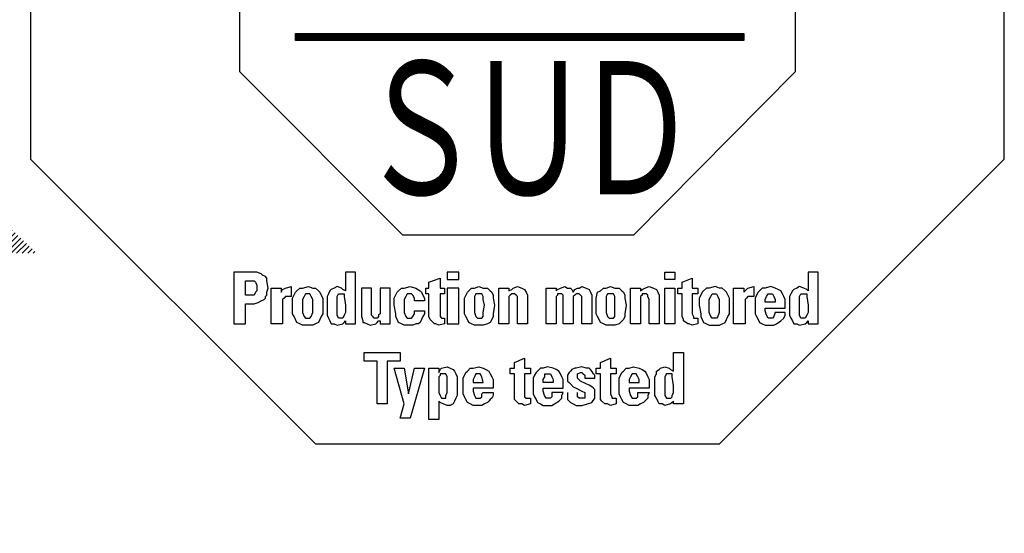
# Model space of a CAD drawing. Header units: millimetres. Extents: x 0 to 1071, y 0 to 742.
# Tile 81 of 130: x 193 to 256, y 620 to 652. Entities that reach past the tile are written whole.
import ezdxf

# ---------------------------------------------------------------- set-up
doc = ezdxf.new("R2010")
doc.units = ezdxf.units.MM
doc.header["$LTSCALE"] = 0.454724
doc.layers.add('NoLayerName_001', color=7, linetype='Continuous')
doc.styles.get("Standard").update_dxf_attribs({"font": 'txt', "bigfont": 'extfont2'})

# ---------------------------------------------------------------- blocks, each defined once
blk = doc.blocks.new('*X163')
at = {"color": 3, "linetype": 'Continuous', "lineweight": 13}
for p, q in [((11.368, 7.2), (13.124, 8.956)), ((11.509, 7.2), (13.197, 8.887)), ((11.65, 7.2), (13.27, 8.819)), ((11.792, 7.2), (13.343, 8.75)), ((11.872, 6.998), (13.489, 8.614)), ((11.876, 7.143), (13.416, 8.682)), ((11.83, 6.531), (13.708, 8.408)), ((11.85, 6.692), (13.635, 8.477)), ((11.864, 6.847), (13.562, 8.545)), ((11.226, 7.2), (12.268, 8.241)), ((11.67, 5.805), (14, 8.135)), ((11.725, 6.001), (13.927, 8.203)), ((11.769, 6.187), (13.854, 8.271)), ((11.803, 6.363), (13.781, 8.34)), ((11.238, 4.808), (14.291, 7.861)), ((11.397, 5.108), (14.218, 7.929)), ((11.512, 5.364), (14.145, 7.998)), ((11.6, 5.594), (14.073, 8.066)), ((6.722, 0.008), (14.437, 7.724)), ((6.858, 0.003), (14.51, 7.656)), ((6.996, 0), (14.583, 7.587)), ((10.985, 4.413), (14.364, 7.792)), ((14.337, 7.2), (14.656, 7.519)), ((14.479, 7.2), (14.729, 7.45)), ((14.62, 7.2), (14.802, 7.382)), ((7.138, 0), (14.276, 7.139)), ((14.762, 7.2), (14.875, 7.313)), ((14.903, 7.2), (14.948, 7.245)), ((7.282, 0.003), (14.274, 6.995)), ((7.429, 0.008), (14.268, 6.848)), ((7.579, 0.017), (14.259, 6.697)), ((7.733, 0.03), (14.247, 6.543)), ((7.891, 0.046), (14.231, 6.386)), ((0.505, 4.257), (2.394, 6.146)), ((8.052, 0.066), (14.21, 6.224)), ((0, 5.873), (0.05, 5.923)), ((0.023, 5.755), (0.123, 5.855)), ((0.55, 4.16), (2.421, 6.031)), ((0.595, 4.064), (2.451, 5.92)), ((8.218, 0.091), (14.186, 6.058)), ((8.389, 0.12), (14.156, 5.887)), ((0.048, 5.638), (0.196, 5.787)), ((0.075, 5.523), (0.269, 5.718)), ((0.103, 5.41), (0.342, 5.65)), ((0.132, 5.298), (0.415, 5.581)), ((0.642, 3.97), (2.482, 5.81)), ((0.69, 3.876), (2.516, 5.702)), ((0.739, 3.783), (2.552, 5.597)), ((8.566, 0.155), (14.121, 5.711)), ((0.163, 5.188), (0.488, 5.513)), ((0.196, 5.079), (0.561, 5.444)), ((0.23, 4.972), (0.634, 5.376)), ((0.789, 3.692), (2.59, 5.493)), ((0.84, 3.602), (2.63, 5.392)), ((8.748, 0.196), (14.08, 5.528)), ((8.938, 0.244), (14.032, 5.339)), ((0.266, 4.866), (0.707, 5.308)), ((0.302, 4.761), (0.78, 5.239)), ((0.34, 4.658), (0.853, 5.171)), ((0.38, 4.556), (0.926, 5.102)), ((0.892, 3.513), (2.672, 5.292)), ((0.946, 3.425), (2.716, 5.195)), ((1, 3.338), (2.761, 5.099)), ((9.135, 0.3), (13.976, 5.142)), ((0.42, 4.455), (0.999, 5.034)), ((0.462, 4.355), (1.072, 4.965)), ((1.056, 3.252), (2.808, 5.004)), ((1.112, 3.167), (2.857, 4.912)), ((1.17, 3.083), (2.908, 4.821)), ((9.341, 0.365), (13.911, 4.935)), ((1.228, 3), (2.96, 4.732)), ((1.288, 2.918), (3.014, 4.644)), ((1.349, 2.838), (3.069, 4.558)), ((9.559, 0.441), (13.835, 4.718)), ((1.41, 2.758), (3.126, 4.474)), ((1.473, 2.679), (3.185, 4.391)), ((1.537, 2.601), (3.245, 4.309)), ((9.789, 0.53), (13.746, 4.487)), ((1.601, 2.524), (3.306, 4.229)), ((1.667, 2.449), (3.369, 4.151)), ((1.733, 2.374), (3.434, 4.074)), ((10.037, 0.636), (13.64, 4.24)), ((1.801, 2.3), (3.5, 3.999)), ((1.87, 2.227), (3.567, 3.925)), ((1.939, 2.155), (3.636, 3.853)), ((10.307, 0.765), (13.512, 3.97)), ((2.01, 2.085), (3.707, 3.782)), ((2.081, 2.015), (3.779, 3.712)), ((2.154, 1.946), (3.852, 3.644)), ((2.227, 1.878), (3.927, 3.578)), ((10.609, 0.926), (13.351, 3.667)), ((2.302, 1.811), (4.003, 3.513)), ((2.377, 1.745), (4.081, 3.449)), ((2.454, 1.68), (4.161, 3.387)), ((2.531, 1.616), (4.242, 3.326)), ((6.588, 0.016), (9.864, 3.292)), ((10.964, 1.139), (13.137, 3.313)), ((2.61, 1.553), (4.324, 3.267)), ((2.689, 1.491), (4.408, 3.21)), ((2.77, 1.43), (4.494, 3.154)), ((2.851, 1.37), (4.581, 3.1)), ((2.934, 1.311), (4.669, 3.047)), ((6.457, 0.026), (9.469, 3.038)), ((3.017, 1.253), (4.76, 2.996)), ((3.102, 1.197), (4.852, 2.947)), ((3.187, 1.141), (4.945, 2.899)), ((3.274, 1.086), (5.041, 2.853)), ((3.362, 1.032), (5.138, 2.809)), ((6.328, 0.039), (9.169, 2.88)), ((11.434, 1.468), (12.809, 2.842)), ((3.45, 0.98), (5.237, 2.766)), ((3.54, 0.928), (5.338, 2.726)), ((3.631, 0.878), (5.441, 2.687)), ((3.723, 0.828), (5.546, 2.651)), ((3.817, 0.78), (5.652, 2.616)), ((3.911, 0.733), (5.761, 2.583)), ((4.006, 0.687), (5.873, 2.553)), ((5.832, 0.108), (8.275, 2.552)), ((5.953, 0.088), (8.472, 2.607)), ((6.076, 0.07), (8.683, 2.676)), ((6.201, 0.053), (8.912, 2.765)), ((4.103, 0.642), (5.986, 2.525)), ((4.201, 0.599), (6.102, 2.5)), ((4.3, 0.557), (6.22, 2.477)), ((4.401, 0.516), (6.341, 2.456)), ((4.502, 0.476), (6.465, 2.439)), ((4.605, 0.437), (6.592, 2.424)), ((4.709, 0.4), (6.722, 2.413)), ((4.815, 0.364), (6.856, 2.405)), ((4.922, 0.33), (6.993, 2.4)), ((5.03, 0.297), (7.134, 2.4)), ((5.14, 0.265), (7.279, 2.404)), ((5.251, 0.235), (7.429, 2.413)), ((5.364, 0.206), (7.584, 2.427)), ((5.479, 0.179), (7.746, 2.447)), ((5.595, 0.154), (7.914, 2.473)), ((5.712, 0.13), (8.09, 2.508))]:
    blk.add_line(p, q, dxfattribs=at)
blk = doc.blocks.new('ETC_0002')
at = {"color": 7, "linetype": 'Continuous', "lineweight": 25}
for p, q in [((5.368, 12.243), (0, 12.243)), ((0, 12.243), (0, 7.316)), ((5.368, 9.559), (5.368, 12.243)), ((19.632, 12.243), (19.632, 9.559)), ((25, 12.243), (19.632, 12.243)), ((25, 7.316), (25, 12.243)), ((9.559, 5.368), (5.368, 9.559)), ((19.632, 9.559), (15.478, 5.368)), ((0, 7.316), (7.316, 0)), ((17.684, 0), (25, 7.316)), ((15.478, 5.368), (9.559, 5.368)), ((7.316, 0), (17.684, 0))]:
    blk.add_line(p, q, dxfattribs=at)
blk = doc.blocks.new('ETC_0007')
at = {"color": 7, "linetype": 'Continuous', "lineweight": 25}
for p, q in [((0, 0.184), (11.507, 0.184)), ((0, 0), (0, 0.184)), ((11.507, 0), (0, 0)), ((11.507, 0.184), (11.507, 0))]:
    blk.add_line(p, q, dxfattribs=at)
blk = doc.blocks.new('*X35')
at = {"color": 7, "linetype": 'Continuous', "lineweight": 25}
for p, q in [((0, 0.142), (11.507, 0.142)), ((0, 0.114), (11.507, 0.114)), ((0, 0.085), (11.507, 0.085)), ((0, 0.057), (11.507, 0.057)), ((0, 0.028), (11.507, 0.028)), ((0, 0), (11.507, 0))]:
    blk.add_line(p, q, dxfattribs=at)
blk = doc.blocks.new('ETC_0013')
at = {"color": 7, "linetype": 'Continuous', "lineweight": 25}
for p, q in [((0, 0.368), (0.147, 0.368)), ((0, 0), (0, 0.368)), ((0.147, 0.368), (0.221, 0.368)), ((0.221, 0.368), (0.257, 0.331)), ((0.257, 0.331), (0.294, 0.257)), ((0.294, 0.257), (0.294, 0.184)), ((0.257, 0.074), (0.221, 0)), ((0.294, 0.11), (0.257, 0.074)), ((0.294, 0.184), (0.294, 0.11)), ((0.147, 0), (0, 0)), ((0.221, 0), (0.147, 0))]:
    blk.add_line(p, q, dxfattribs=at)
blk = doc.blocks.new('ETC_0014')
at = {"color": 7, "linetype": 'Continuous', "lineweight": 25}
for p, q in [((0.515, 1.324), (0, 1.324)), ((0, 1.324), (0, 0)), ((0.588, 1.324), (0.515, 1.324)), ((0.699, 1.287), (0.588, 1.324)), ((0.735, 1.25), (0.699, 1.287)), ((0.809, 1.213), (0.735, 1.25)), ((0.846, 1.176), (0.809, 1.213)), ((0.846, 1.103), (0.846, 1.176)), ((0.882, 0.919), (0.846, 1.103)), ((0.846, 0.809), (0.882, 0.919)), ((0.846, 0.735), (0.846, 0.809)), ((0.294, 0), (0.294, 0.515)), ((0.294, 0.515), (0.515, 0.515)), ((0.515, 0.515), (0.625, 0.551)), ((0.625, 0.551), (0.699, 0.588)), ((0.699, 0.588), (0.772, 0.625)), ((0.772, 0.625), (0.809, 0.662)), ((0.809, 0.699), (0.846, 0.735)), ((0.809, 0.662), (0.809, 0.699)), ((0, 0), (0.294, 0))]:
    blk.add_line(p, q, dxfattribs=at)
blk = doc.blocks.new('ETC_0015')
at = {"color": 7, "linetype": 'Continuous', "lineweight": 25}
for p, q in [((0, 0), (0, 0.919)), ((0, 0.919), (0.257, 0.919)), ((0.257, 0.919), (0.257, 0.809)), ((0.257, 0.809), (0.294, 0.882)), ((0.294, 0.882), (0.368, 0.919)), ((0.368, 0.919), (0.515, 0.956)), ((0.515, 0.956), (0.515, 0.699)), ((0.331, 0.662), (0.294, 0.625)), ((0.294, 0.625), (0.294, 0.588)), ((0.294, 0.588), (0.294, 0.478)), ((0.368, 0.699), (0.331, 0.662)), ((0.441, 0.699), (0.368, 0.699)), ((0.515, 0.699), (0.441, 0.699)), ((0.294, 0.478), (0.294, 0)), ((0.294, 0), (0, 0))]:
    blk.add_line(p, q, dxfattribs=at)
blk = doc.blocks.new('ETC_0016')
at = {"color": 7, "linetype": 'Continuous', "lineweight": 25}
for p, q in [((0.037, 0.551), (0, 0.478)), ((0.074, 0.625), (0.037, 0.551)), ((0.147, 0.625), (0.074, 0.625)), ((0.184, 0.625), (0.147, 0.625)), ((0.221, 0.551), (0.184, 0.625)), ((0.257, 0.478), (0.221, 0.551)), ((0, 0.478), (0, 0.331)), ((0, 0.331), (0, 0.147)), ((0.257, 0.331), (0.257, 0.478)), ((0.257, 0.147), (0.257, 0.331)), ((0, 0.147), (0.037, 0.037)), ((0.037, 0.037), (0.074, 0)), ((0.074, 0), (0.147, 0)), ((0.147, 0), (0.184, 0)), ((0.184, 0), (0.221, 0.037)), ((0.221, 0.037), (0.257, 0.147))]:
    blk.add_line(p, q, dxfattribs=at)
blk = doc.blocks.new('ETC_0017')
at = {"color": 7, "linetype": 'Continuous', "lineweight": 25}
for p, q in [((0, 0.699), (0.074, 0.846)), ((0.074, 0.846), (0.11, 0.882)), ((0.11, 0.882), (0.184, 0.956)), ((0.184, 0.956), (0.257, 0.956)), ((0.257, 0.956), (0.404, 0.993)), ((0.404, 0.993), (0.515, 0.956)), ((0.515, 0.956), (0.588, 0.956)), ((0.588, 0.956), (0.662, 0.882)), ((0.662, 0.882), (0.699, 0.846)), ((0.699, 0.846), (0.735, 0.772)), ((0.735, 0.772), (0.772, 0.699)), ((0, 0.515), (0, 0.699)), ((0, 0.294), (0, 0.515)), ((0.772, 0.699), (0.772, 0.515)), ((0.772, 0.515), (0.772, 0.294)), ((0.037, 0.221), (0, 0.294)), ((0.772, 0.294), (0.735, 0.221)), ((0.074, 0.147), (0.037, 0.221)), ((0.11, 0.074), (0.074, 0.147)), ((0.184, 0.037), (0.11, 0.074)), ((0.257, 0), (0.184, 0.037)), ((0.404, 0), (0.257, 0)), ((0.515, 0), (0.404, 0)), ((0.588, 0.037), (0.515, 0)), ((0.662, 0.074), (0.588, 0.037)), ((0.699, 0.147), (0.662, 0.074)), ((0.735, 0.221), (0.699, 0.147))]:
    blk.add_line(p, q, dxfattribs=at)
blk = doc.blocks.new('ETC_0018')
at = {"color": 7, "linetype": 'Continuous', "lineweight": 25}
for p, q in [((0, 0.551), (0.037, 0.625)), ((0, 0.331), (0, 0.551)), ((0.037, 0.625), (0.11, 0.625)), ((0.11, 0.625), (0.184, 0.625)), ((0.184, 0.625), (0.184, 0.588)), ((0.184, 0.588), (0.184, 0.551)), ((0.184, 0.551), (0.221, 0.331)), ((0, 0.147), (0, 0.331)), ((0.221, 0.331), (0.221, 0.147)), ((0, 0.074), (0, 0.147)), ((0.037, 0), (0, 0.074)), ((0.11, 0), (0.037, 0)), ((0.147, 0), (0.11, 0)), ((0.184, 0.074), (0.147, 0)), ((0.221, 0.147), (0.184, 0.074))]:
    blk.add_line(p, q, dxfattribs=at)
blk = doc.blocks.new('ETC_0019')
at = {"color": 7, "linetype": 'Continuous', "lineweight": 25}
for p, q in [((0.735, 1.36), (0.478, 1.36)), ((0.478, 1.36), (0.478, 0.882)), ((0.735, 0.037), (0.735, 1.36)), ((0.037, 0.809), (0, 0.735)), ((0.074, 0.882), (0.037, 0.809)), ((0.11, 0.919), (0.074, 0.882)), ((0.184, 0.956), (0.11, 0.919)), ((0.257, 0.993), (0.184, 0.956)), ((0.368, 0.956), (0.257, 0.993)), ((0.404, 0.919), (0.368, 0.956)), ((0.478, 0.882), (0.404, 0.919)), ((0, 0.735), (0, 0.662)), ((0, 0.662), (0, 0.515)), ((0, 0.515), (0, 0.331)), ((0, 0.331), (0, 0.257)), ((0, 0.257), (0.037, 0.184)), ((0.037, 0.184), (0.074, 0.11)), ((0.074, 0.11), (0.11, 0.037)), ((0.11, 0.037), (0.184, 0.037)), ((0.184, 0.037), (0.257, 0)), ((0.257, 0), (0.404, 0.037)), ((0.404, 0.037), (0.441, 0.074)), ((0.441, 0.074), (0.478, 0.11)), ((0.478, 0.11), (0.478, 0.037)), ((0.478, 0.037), (0.735, 0.037))]:
    blk.add_line(p, q, dxfattribs=at)
blk = doc.blocks.new('ETC_0020')
at = {"color": 7, "linetype": 'Continuous', "lineweight": 25}
for p, q in [((0.257, 0.956), (0, 0.956)), ((0, 0.956), (0, 0.221)), ((0.257, 0.294), (0.257, 0.956)), ((0.735, 0.956), (0.478, 0.956)), ((0.478, 0.956), (0.478, 0.294)), ((0.735, 0.221), (0.735, 0.956)), ((0.257, 0.257), (0.257, 0.294)), ((0.294, 0.221), (0.257, 0.257)), ((0.478, 0.294), (0.441, 0.257)), ((0.441, 0.257), (0.441, 0.221)), ((0, 0.221), (0.037, 0.11)), ((0.037, 0.11), (0.037, 0.074)), ((0.037, 0.074), (0.074, 0.074)), ((0.074, 0.074), (0.147, 0.037)), ((0.147, 0.037), (0.221, 0)), ((0.221, 0), (0.368, 0.037)), ((0.331, 0.184), (0.294, 0.221)), ((0.368, 0.184), (0.331, 0.184)), ((0.404, 0.184), (0.368, 0.184)), ((0.368, 0.037), (0.404, 0.074)), ((0.441, 0.221), (0.404, 0.184)), ((0.404, 0.074), (0.441, 0.11)), ((0.441, 0.11), (0.478, 0.11)), ((0.478, 0.11), (0.478, 0.037)), ((0.478, 0.037), (0.735, 0.037)), ((0.735, 0.037), (0.735, 0.221))]:
    blk.add_line(p, q, dxfattribs=at)
blk = doc.blocks.new('ETC_0021')
at = {"color": 7, "linetype": 'Continuous', "lineweight": 25}
for p, q in [((0, 0.699), (0.074, 0.846)), ((0.074, 0.846), (0.11, 0.882)), ((0.11, 0.882), (0.184, 0.956)), ((0.184, 0.956), (0.257, 0.956)), ((0.257, 0.956), (0.404, 0.993)), ((0.331, 0.809), (0.294, 0.735)), ((0.404, 0.809), (0.331, 0.809)), ((0.404, 0.993), (0.551, 0.956)), ((0.441, 0.809), (0.404, 0.809)), ((0.478, 0.772), (0.441, 0.809)), ((0.515, 0.699), (0.478, 0.772)), ((0.551, 0.956), (0.662, 0.882)), ((0.662, 0.882), (0.699, 0.846)), ((0.699, 0.846), (0.735, 0.772)), ((0.735, 0.772), (0.772, 0.699)), ((0, 0.515), (0, 0.699)), ((0.037, 0.294), (0, 0.515)), ((0.294, 0.735), (0.257, 0.662)), ((0.257, 0.662), (0.257, 0.515)), ((0.257, 0.515), (0.257, 0.331)), ((0.515, 0.625), (0.515, 0.699)), ((0.772, 0.625), (0.515, 0.625)), ((0.772, 0.699), (0.772, 0.625)), ((0.037, 0.221), (0.037, 0.294)), ((0.257, 0.331), (0.294, 0.221)), ((0.478, 0.221), (0.515, 0.294)), ((0.515, 0.294), (0.515, 0.368)), ((0.515, 0.368), (0.772, 0.368)), ((0.772, 0.294), (0.735, 0.221)), ((0.772, 0.368), (0.772, 0.294)), ((0.074, 0.147), (0.037, 0.221)), ((0.11, 0.074), (0.074, 0.147)), ((0.184, 0.037), (0.11, 0.074)), ((0.257, 0), (0.184, 0.037)), ((0.404, 0), (0.257, 0)), ((0.294, 0.221), (0.331, 0.184)), ((0.331, 0.184), (0.404, 0.184)), ((0.404, 0.184), (0.441, 0.184)), ((0.478, 0), (0.404, 0)), ((0.441, 0.184), (0.478, 0.221)), ((0.551, 0.037), (0.478, 0)), ((0.625, 0.037), (0.551, 0.037)), ((0.662, 0.074), (0.625, 0.037)), ((0.735, 0.221), (0.662, 0.074))]:
    blk.add_line(p, q, dxfattribs=at)
blk = doc.blocks.new('ETC_0022')
at = {"color": 7, "linetype": 'Continuous', "lineweight": 25}
for p, q in [((0.074, 1.103), (0.368, 1.213)), ((0.074, 0.956), (0.074, 1.103)), ((0.368, 1.213), (0.368, 0.956)), ((0, 0.956), (0.074, 0.956)), ((0, 0.809), (0, 0.956)), ((0.074, 0.809), (0, 0.809)), ((0.074, 0.221), (0.074, 0.809)), ((0.368, 0.956), (0.478, 0.956)), ((0.478, 0.809), (0.368, 0.809)), ((0.368, 0.809), (0.368, 0.294)), ((0.478, 0.956), (0.478, 0.809)), ((0.368, 0.294), (0.368, 0.221)), ((0.11, 0.147), (0.074, 0.221)), ((0.147, 0.11), (0.11, 0.147)), ((0.221, 0.037), (0.147, 0.11)), ((0.257, 0.037), (0.221, 0.037)), ((0.331, 0), (0.257, 0.037)), ((0.478, 0.037), (0.331, 0)), ((0.368, 0.221), (0.404, 0.184)), ((0.404, 0.184), (0.441, 0.184)), ((0.441, 0.184), (0.478, 0.184)), ((0.478, 0.184), (0.478, 0.037))]:
    blk.add_line(p, q, dxfattribs=at)
blk = doc.blocks.new('ETC_0023')
at = {"color": 7, "linetype": 'Continuous', "lineweight": 25}
for p, q in [((0.294, 0.919), (0, 0.919)), ((0, 0.919), (0, 0)), ((0.294, 0), (0.294, 0.919)), ((0, 0), (0.294, 0))]:
    blk.add_line(p, q, dxfattribs=at)
blk = doc.blocks.new('ETC_0024')
at = {"color": 7, "linetype": 'Continuous', "lineweight": 25}
for p, q in [((0, 0.184), (0, 0)), ((0.294, 0.184), (0, 0.184)), ((0, 0), (0.294, 0)), ((0.294, 0), (0.294, 0.184))]:
    blk.add_line(p, q, dxfattribs=at)
blk = doc.blocks.new('ETC_0025')
at = {"color": 7, "linetype": 'Continuous', "lineweight": 25}
for p, q in [((0.037, 0.625), (0, 0.551)), ((0, 0.551), (0, 0.478)), ((0.11, 0.625), (0.037, 0.625)), ((0.184, 0.625), (0.11, 0.625)), ((0.221, 0.551), (0.184, 0.625)), ((0.221, 0.478), (0.221, 0.551)), ((0, 0.478), (0, 0.331)), ((0, 0.331), (0, 0.147)), ((0.257, 0.331), (0.221, 0.478)), ((0.221, 0.147), (0.257, 0.331)), ((0, 0.147), (0.037, 0.037)), ((0.037, 0.037), (0.074, 0)), ((0.074, 0), (0.11, 0)), ((0.11, 0), (0.147, 0)), ((0.147, 0), (0.184, 0)), ((0.184, 0), (0.221, 0.037)), ((0.221, 0.037), (0.221, 0.147))]:
    blk.add_line(p, q, dxfattribs=at)
blk = doc.blocks.new('ETC_0026')
at = {"color": 7, "linetype": 'Continuous', "lineweight": 25}
for p, q in [((0, 0.699), (0.074, 0.846)), ((0.074, 0.846), (0.11, 0.882)), ((0.11, 0.882), (0.184, 0.956)), ((0.184, 0.956), (0.257, 0.956)), ((0.257, 0.956), (0.368, 0.993)), ((0.368, 0.993), (0.478, 0.956)), ((0.478, 0.956), (0.588, 0.956)), ((0.588, 0.956), (0.662, 0.882)), ((0.662, 0.882), (0.699, 0.846)), ((0.699, 0.846), (0.735, 0.772)), ((0.735, 0.772), (0.735, 0.699)), ((0, 0.515), (0, 0.699)), ((0, 0.294), (0, 0.515)), ((0.735, 0.699), (0.772, 0.515)), ((0.772, 0.515), (0.735, 0.294)), ((0.037, 0.221), (0, 0.294)), ((0.735, 0.294), (0.735, 0.221)), ((0.074, 0.147), (0.037, 0.221)), ((0.11, 0.074), (0.074, 0.147)), ((0.184, 0.037), (0.11, 0.074)), ((0.257, 0), (0.184, 0.037)), ((0.368, 0), (0.257, 0)), ((0.478, 0), (0.368, 0)), ((0.588, 0.037), (0.478, 0)), ((0.662, 0.074), (0.588, 0.037)), ((0.699, 0.147), (0.662, 0.074)), ((0.735, 0.221), (0.699, 0.147))]:
    blk.add_line(p, q, dxfattribs=at)
blk = doc.blocks.new('ETC_0027')
at = {"color": 7, "linetype": 'Continuous', "lineweight": 25}
for p, q in [((0, 0), (0, 0.919)), ((0, 0.919), (0.257, 0.919)), ((0.257, 0.919), (0.257, 0.846)), ((0.257, 0.846), (0.331, 0.882)), ((0.331, 0.772), (0.294, 0.735)), ((0.331, 0.882), (0.368, 0.919)), ((0.368, 0.772), (0.331, 0.772)), ((0.368, 0.919), (0.478, 0.956)), ((0.404, 0.772), (0.368, 0.772)), ((0.441, 0.735), (0.404, 0.772)), ((0.478, 0.956), (0.588, 0.919)), ((0.588, 0.919), (0.662, 0.882)), ((0.662, 0.882), (0.699, 0.809)), ((0.699, 0.809), (0.735, 0.735)), ((0.294, 0.735), (0.257, 0.699)), ((0.257, 0.699), (0.257, 0.625)), ((0.257, 0.625), (0.257, 0)), ((0.478, 0.699), (0.441, 0.735)), ((0.478, 0.625), (0.478, 0.699)), ((0.478, 0), (0.478, 0.625)), ((0.735, 0.735), (0.735, 0)), ((0.257, 0), (0, 0)), ((0.735, 0), (0.478, 0))]:
    blk.add_line(p, q, dxfattribs=at)
blk = doc.blocks.new('ETC_0028')
at = {"color": 7, "linetype": 'Continuous', "lineweight": 25}
for p, q in [((0, 0), (0, 0.919)), ((0, 0.919), (0.257, 0.919)), ((0.257, 0.919), (0.257, 0.846)), ((0.257, 0.846), (0.294, 0.882)), ((0.294, 0.882), (0.368, 0.919)), ((0.368, 0.772), (0.294, 0.772)), ((0.294, 0.772), (0.294, 0.735)), ((0.368, 0.919), (0.478, 0.956)), ((0.404, 0.772), (0.368, 0.772)), ((0.441, 0.735), (0.404, 0.772)), ((0.478, 0.956), (0.551, 0.919)), ((0.551, 0.919), (0.625, 0.919)), ((0.625, 0.919), (0.662, 0.882)), ((0.662, 0.882), (0.699, 0.809)), ((0.699, 0.809), (0.735, 0.882)), ((0.735, 0.882), (0.809, 0.919)), ((0.772, 0.772), (0.735, 0.735)), ((0.809, 0.772), (0.772, 0.772)), ((0.809, 0.919), (0.846, 0.919)), ((0.846, 0.772), (0.809, 0.772)), ((0.846, 0.919), (0.919, 0.956)), ((0.882, 0.735), (0.846, 0.772)), ((0.919, 0.956), (1.029, 0.919)), ((1.029, 0.919), (1.103, 0.882)), ((1.103, 0.882), (1.14, 0.809)), ((1.14, 0.809), (1.176, 0.735)), ((0.294, 0.735), (0.257, 0.699)), ((0.257, 0.699), (0.257, 0.625)), ((0.257, 0.625), (0.257, 0)), ((0.441, 0.699), (0.441, 0.735)), ((0.441, 0.625), (0.441, 0.699)), ((0.441, 0), (0.441, 0.625)), ((0.735, 0.735), (0.699, 0.699)), ((0.699, 0.699), (0.699, 0.625)), ((0.699, 0.625), (0.699, 0)), ((0.919, 0.699), (0.882, 0.735)), ((0.919, 0.625), (0.919, 0.699)), ((0.919, 0), (0.919, 0.625)), ((1.176, 0.735), (1.176, 0)), ((0.257, 0), (0, 0)), ((0.699, 0), (0.441, 0)), ((1.176, 0), (0.919, 0))]:
    blk.add_line(p, q, dxfattribs=at)
blk = doc.blocks.new('ETC_0029')
at = {"color": 7, "linetype": 'Continuous', "lineweight": 25}
for p, q in [((0.037, 0.625), (0, 0.551)), ((0, 0.551), (0, 0.478)), ((0.11, 0.625), (0.037, 0.625)), ((0.184, 0.625), (0.11, 0.625)), ((0.221, 0.551), (0.184, 0.625)), ((0.221, 0.478), (0.221, 0.551)), ((0, 0.478), (0, 0.331)), ((0, 0.331), (0, 0.147)), ((0.221, 0.331), (0.221, 0.478)), ((0.221, 0.147), (0.221, 0.331)), ((0, 0.147), (0.037, 0.037)), ((0.037, 0.037), (0.074, 0)), ((0.074, 0), (0.11, 0)), ((0.11, 0), (0.147, 0)), ((0.147, 0), (0.184, 0)), ((0.184, 0), (0.221, 0.037)), ((0.221, 0.037), (0.221, 0.147))]:
    blk.add_line(p, q, dxfattribs=at)
blk = doc.blocks.new('ETC_0030')
at = {"color": 7, "linetype": 'Continuous', "lineweight": 25}
for p, q in [((0, 0.699), (0.037, 0.846)), ((0.037, 0.846), (0.11, 0.882)), ((0.11, 0.882), (0.184, 0.956)), ((0.184, 0.956), (0.257, 0.956)), ((0.257, 0.956), (0.368, 0.993)), ((0.368, 0.993), (0.478, 0.956)), ((0.478, 0.956), (0.588, 0.956)), ((0.588, 0.956), (0.662, 0.882)), ((0.662, 0.882), (0.699, 0.846)), ((0.699, 0.846), (0.735, 0.772)), ((0.735, 0.772), (0.735, 0.699)), ((0, 0.515), (0, 0.699)), ((0, 0.294), (0, 0.515)), ((0.735, 0.699), (0.772, 0.515)), ((0.772, 0.515), (0.735, 0.294)), ((0.037, 0.221), (0, 0.294)), ((0.735, 0.294), (0.735, 0.221)), ((0.074, 0.147), (0.037, 0.221)), ((0.11, 0.074), (0.074, 0.147)), ((0.184, 0.037), (0.11, 0.074)), ((0.257, 0), (0.184, 0.037)), ((0.368, 0), (0.257, 0)), ((0.478, 0), (0.368, 0)), ((0.588, 0.037), (0.478, 0)), ((0.625, 0.074), (0.588, 0.037)), ((0.699, 0.147), (0.625, 0.074)), ((0.735, 0.221), (0.699, 0.147))]:
    blk.add_line(p, q, dxfattribs=at)
blk = doc.blocks.new('ETC_0031')
at = {"color": 7, "linetype": 'Continuous', "lineweight": 25}
for p, q in [((0, 0), (0, 0.919)), ((0, 0.919), (0.257, 0.919)), ((0.257, 0.919), (0.257, 0.846)), ((0.257, 0.846), (0.294, 0.882)), ((0.294, 0.882), (0.368, 0.919)), ((0.368, 0.772), (0.294, 0.772)), ((0.294, 0.772), (0.294, 0.735)), ((0.368, 0.919), (0.478, 0.956)), ((0.404, 0.772), (0.368, 0.772)), ((0.441, 0.735), (0.404, 0.772)), ((0.478, 0.956), (0.588, 0.919)), ((0.588, 0.919), (0.662, 0.882)), ((0.662, 0.882), (0.699, 0.809)), ((0.699, 0.809), (0.735, 0.735)), ((0.294, 0.735), (0.257, 0.699)), ((0.257, 0.699), (0.257, 0.625)), ((0.257, 0.625), (0.257, 0)), ((0.441, 0.699), (0.441, 0.735)), ((0.478, 0.625), (0.441, 0.699)), ((0.478, 0), (0.478, 0.625)), ((0.735, 0.735), (0.735, 0)), ((0.257, 0), (0, 0)), ((0.735, 0), (0.478, 0))]:
    blk.add_line(p, q, dxfattribs=at)
blk = doc.blocks.new('ETC_0032')
at = {"color": 7, "linetype": 'Continuous', "lineweight": 25}
for p, q in [((0, 0), (0, 0.919)), ((0, 0.919), (0.257, 0.919)), ((0.257, 0.919), (0.257, 0)), ((0.257, 0), (0, 0))]:
    blk.add_line(p, q, dxfattribs=at)
blk = doc.blocks.new('ETC_0033')
at = {"color": 7, "linetype": 'Continuous', "lineweight": 25}
for p, q in [((0, 0), (0, 0.184)), ((0, 0.184), (0.257, 0.184)), ((0.257, 0), (0, 0)), ((0.257, 0.184), (0.257, 0))]:
    blk.add_line(p, q, dxfattribs=at)
blk = doc.blocks.new('ETC_0034')
at = {"color": 7, "linetype": 'Continuous', "lineweight": 25}
for p, q in [((0.11, 1.103), (0.368, 1.213)), ((0.11, 0.956), (0.11, 1.103)), ((0.368, 1.213), (0.368, 0.956)), ((0, 0.956), (0.11, 0.956)), ((0, 0.809), (0, 0.956)), ((0.11, 0.809), (0, 0.809)), ((0.11, 0.221), (0.11, 0.809)), ((0.368, 0.956), (0.515, 0.956)), ((0.515, 0.809), (0.368, 0.809)), ((0.368, 0.809), (0.368, 0.294)), ((0.515, 0.956), (0.515, 0.809)), ((0.368, 0.294), (0.404, 0.221)), ((0.147, 0.147), (0.11, 0.221)), ((0.147, 0.11), (0.147, 0.147)), ((0.257, 0.037), (0.147, 0.11)), ((0.294, 0.037), (0.257, 0.037)), ((0.368, 0), (0.294, 0.037)), ((0.515, 0.037), (0.368, 0)), ((0.404, 0.221), (0.404, 0.184)), ((0.404, 0.184), (0.478, 0.184)), ((0.478, 0.184), (0.515, 0.184)), ((0.515, 0.184), (0.515, 0.037))]:
    blk.add_line(p, q, dxfattribs=at)
blk = doc.blocks.new('ETC_0035')
at = {"color": 7, "linetype": 'Continuous', "lineweight": 25}
for p, q in [((0, 0.478), (0.037, 0.551)), ((0.037, 0.551), (0.074, 0.625)), ((0.074, 0.625), (0.147, 0.625)), ((0.147, 0.625), (0.184, 0.625)), ((0.184, 0.625), (0.221, 0.551)), ((0.221, 0.551), (0.257, 0.478)), ((0, 0.331), (0, 0.478)), ((0, 0.147), (0, 0.331)), ((0.257, 0.478), (0.257, 0.331)), ((0.257, 0.331), (0.257, 0.147)), ((0.037, 0.037), (0, 0.147)), ((0.074, 0), (0.037, 0.037)), ((0.11, 0), (0.074, 0)), ((0.147, 0), (0.11, 0)), ((0.184, 0), (0.147, 0)), ((0.221, 0.037), (0.184, 0)), ((0.257, 0.147), (0.221, 0.037))]:
    blk.add_line(p, q, dxfattribs=at)
blk = doc.blocks.new('ETC_0036')
at = {"color": 7, "linetype": 'Continuous', "lineweight": 25}
for p, q in [((0.037, 0.772), (0, 0.699)), ((0.074, 0.846), (0.037, 0.772)), ((0.11, 0.882), (0.074, 0.846)), ((0.184, 0.956), (0.11, 0.882)), ((0.257, 0.956), (0.184, 0.956)), ((0.404, 0.993), (0.257, 0.956)), ((0.515, 0.956), (0.404, 0.993)), ((0.588, 0.956), (0.515, 0.956)), ((0.662, 0.882), (0.588, 0.956)), ((0.699, 0.846), (0.662, 0.882)), ((0.772, 0.699), (0.699, 0.846)), ((0, 0.699), (0, 0.515)), ((0, 0.515), (0.037, 0.294)), ((0.772, 0.515), (0.772, 0.699)), ((0.772, 0.294), (0.772, 0.515)), ((0.037, 0.294), (0.037, 0.221)), ((0.735, 0.221), (0.772, 0.294)), ((0.037, 0.221), (0.074, 0.147)), ((0.074, 0.147), (0.11, 0.074)), ((0.11, 0.074), (0.184, 0.037)), ((0.184, 0.037), (0.257, 0)), ((0.257, 0), (0.404, 0)), ((0.404, 0), (0.515, 0)), ((0.515, 0), (0.588, 0.037)), ((0.588, 0.037), (0.662, 0.074)), ((0.662, 0.074), (0.699, 0.147)), ((0.699, 0.147), (0.735, 0.221))]:
    blk.add_line(p, q, dxfattribs=at)
blk = doc.blocks.new('ETC_0037')
at = {"color": 7, "linetype": 'Continuous', "lineweight": 25}
for p, q in [((0, 0), (0, 0.919)), ((0, 0.919), (0.257, 0.919)), ((0.257, 0.919), (0.257, 0.809)), ((0.257, 0.809), (0.331, 0.882)), ((0.331, 0.882), (0.368, 0.919)), ((0.368, 0.919), (0.515, 0.956)), ((0.515, 0.956), (0.515, 0.699)), ((0.331, 0.662), (0.294, 0.625)), ((0.294, 0.625), (0.294, 0.588)), ((0.294, 0.588), (0.294, 0.478)), ((0.368, 0.699), (0.331, 0.662)), ((0.441, 0.699), (0.368, 0.699)), ((0.515, 0.699), (0.441, 0.699)), ((0.294, 0.478), (0.294, 0)), ((0.294, 0), (0, 0))]:
    blk.add_line(p, q, dxfattribs=at)
blk = doc.blocks.new('ETC_0038')
at = {"color": 7, "linetype": 'Continuous', "lineweight": 25}
for p, q in [((0, 0.074), (0.037, 0.147)), ((0, 0), (0, 0.074)), ((0.037, 0.147), (0.074, 0.221)), ((0.074, 0.221), (0.147, 0.221)), ((0.147, 0.221), (0.184, 0.221)), ((0.184, 0.221), (0.221, 0.147)), ((0.221, 0.147), (0.257, 0.074)), ((0.257, 0.074), (0.257, 0)), ((0.257, 0), (0, 0))]:
    blk.add_line(p, q, dxfattribs=at)
blk = doc.blocks.new('ETC_0039')
at = {"color": 7, "linetype": 'Continuous', "lineweight": 25}
for p, q in [((0.037, 0.772), (0, 0.699)), ((0.074, 0.846), (0.037, 0.772)), ((0.11, 0.882), (0.074, 0.846)), ((0.184, 0.956), (0.11, 0.882)), ((0.257, 0.956), (0.184, 0.956)), ((0.404, 0.993), (0.257, 0.956)), ((0.515, 0.956), (0.404, 0.993)), ((0.588, 0.919), (0.515, 0.956)), ((0.662, 0.882), (0.588, 0.919)), ((0.699, 0.809), (0.662, 0.882)), ((0.735, 0.735), (0.699, 0.809)), ((0, 0.699), (0, 0.515)), ((0, 0.515), (0, 0.294)), ((0.772, 0.662), (0.735, 0.735)), ((0.772, 0.441), (0.772, 0.662)), ((0, 0.294), (0.037, 0.221)), ((0.257, 0.368), (0.257, 0.441)), ((0.257, 0.441), (0.772, 0.441)), ((0.294, 0.257), (0.257, 0.368)), ((0.331, 0.184), (0.294, 0.257)), ((0.515, 0.331), (0.478, 0.221)), ((0.772, 0.331), (0.515, 0.331)), ((0.735, 0.184), (0.772, 0.257)), ((0.772, 0.257), (0.772, 0.331)), ((0.037, 0.221), (0.074, 0.147)), ((0.074, 0.147), (0.11, 0.074)), ((0.11, 0.074), (0.184, 0.037)), ((0.184, 0.037), (0.257, 0)), ((0.257, 0), (0.404, 0)), ((0.404, 0.184), (0.331, 0.184)), ((0.441, 0.184), (0.404, 0.184)), ((0.404, 0), (0.478, 0)), ((0.478, 0.221), (0.441, 0.184)), ((0.478, 0), (0.551, 0.037)), ((0.551, 0.037), (0.662, 0.11)), ((0.662, 0.11), (0.735, 0.184))]:
    blk.add_line(p, q, dxfattribs=at)
blk = doc.blocks.new('ETC_0040')
at = {"color": 7, "linetype": 'Continuous', "lineweight": 25}
for p, q in [((0, 0.551), (0.037, 0.625)), ((0, 0.331), (0, 0.551)), ((0.037, 0.625), (0.11, 0.625)), ((0.11, 0.625), (0.184, 0.625)), ((0.184, 0.625), (0.184, 0.588)), ((0.184, 0.588), (0.184, 0.551)), ((0.184, 0.551), (0.221, 0.331)), ((0, 0.147), (0, 0.331)), ((0.221, 0.331), (0.221, 0.147)), ((0, 0.074), (0, 0.147)), ((0.037, 0), (0, 0.074)), ((0.11, 0), (0.037, 0)), ((0.147, 0), (0.11, 0)), ((0.184, 0.074), (0.147, 0)), ((0.221, 0.147), (0.184, 0.074))]:
    blk.add_line(p, q, dxfattribs=at)
blk = doc.blocks.new('ETC_0041')
at = {"color": 7, "linetype": 'Continuous', "lineweight": 25}
for p, q in [((0.735, 1.36), (0.478, 1.36)), ((0.478, 1.36), (0.478, 0.882)), ((0.735, 0.037), (0.735, 1.36)), ((0.037, 0.809), (0, 0.735)), ((0.074, 0.882), (0.037, 0.809)), ((0.11, 0.919), (0.074, 0.882)), ((0.184, 0.956), (0.11, 0.919)), ((0.257, 0.993), (0.184, 0.956)), ((0.368, 0.956), (0.257, 0.993)), ((0.441, 0.919), (0.368, 0.956)), ((0.478, 0.882), (0.441, 0.919)), ((0, 0.735), (0, 0.662)), ((0, 0.662), (0, 0.515)), ((0, 0.515), (0, 0.331)), ((0, 0.331), (0, 0.257)), ((0, 0.257), (0.037, 0.184)), ((0.037, 0.184), (0.074, 0.11)), ((0.074, 0.11), (0.11, 0.037)), ((0.11, 0.037), (0.184, 0.037)), ((0.184, 0.037), (0.257, 0)), ((0.257, 0), (0.404, 0.037)), ((0.404, 0.037), (0.441, 0.074)), ((0.441, 0.074), (0.478, 0.11)), ((0.478, 0.11), (0.478, 0.037)), ((0.478, 0.037), (0.735, 0.037))]:
    blk.add_line(p, q, dxfattribs=at)
blk = doc.blocks.new('ETC_0042')
at = {"color": 7, "linetype": 'Continuous', "lineweight": 25}
for p, q in [((0, 1.103), (0, 1.324)), ((0, 1.324), (0.919, 1.324)), ((0.919, 1.324), (0.919, 1.103)), ((0.331, 1.103), (0, 1.103)), ((0.331, 0), (0.331, 1.103)), ((0.919, 1.103), (0.588, 1.103)), ((0.588, 1.103), (0.588, 0)), ((0.588, 0), (0.331, 0))]:
    blk.add_line(p, q, dxfattribs=at)
blk = doc.blocks.new('ETC_0043')
at = {"color": 7, "linetype": 'Continuous', "lineweight": 25}
for p, q in [((0.257, 0.368), (0, 1.287)), ((0, 1.287), (0.257, 1.287)), ((0.257, 1.287), (0.368, 0.625)), ((0.368, 0.625), (0.515, 1.287)), ((0.772, 1.287), (0.404, 0)), ((0.515, 1.287), (0.772, 1.287)), ((0.147, 0), (0.257, 0.368)), ((0.404, 0), (0.147, 0))]:
    blk.add_line(p, q, dxfattribs=at)
blk = doc.blocks.new('ETC_0044')
at = {"color": 7, "linetype": 'Continuous', "lineweight": 25}
for p, q in [((0.037, 0.588), (0, 0.551)), ((0, 0.551), (0, 0.331)), ((0.11, 0.625), (0.037, 0.625)), ((0.037, 0.625), (0.037, 0.588)), ((0.184, 0.625), (0.11, 0.625)), ((0.221, 0.551), (0.184, 0.625)), ((0.221, 0.331), (0.221, 0.551)), ((0, 0.331), (0, 0.147)), ((0.221, 0.147), (0.221, 0.331)), ((0, 0.147), (0.037, 0.074)), ((0.037, 0.074), (0.074, 0)), ((0.184, 0.074), (0.221, 0.147)), ((0.184, 0), (0.184, 0.074)), ((0.074, 0), (0.11, 0)), ((0.11, 0), (0.184, 0))]:
    blk.add_line(p, q, dxfattribs=at)
blk = doc.blocks.new('ETC_0045')
at = {"color": 7, "linetype": 'Continuous', "lineweight": 25}
for p, q in [((0, 0), (0, 1.324)), ((0, 1.324), (0.257, 1.324)), ((0.257, 1.324), (0.257, 1.213)), ((0.257, 1.213), (0.294, 1.287)), ((0.294, 1.287), (0.331, 1.324)), ((0.331, 1.324), (0.478, 1.36)), ((0.478, 1.36), (0.551, 1.324)), ((0.551, 1.324), (0.625, 1.287)), ((0.625, 1.287), (0.662, 1.25)), ((0.662, 1.25), (0.699, 1.176)), ((0.699, 1.176), (0.735, 1.103)), ((0.735, 1.103), (0.735, 0.993)), ((0.735, 0.993), (0.735, 0.846)), ((0.735, 0.846), (0.735, 0.699)), ((0.699, 0.551), (0.662, 0.478)), ((0.735, 0.625), (0.699, 0.551)), ((0.735, 0.699), (0.735, 0.625)), ((0.294, 0.441), (0.257, 0.478)), ((0.257, 0.478), (0.257, 0)), ((0.368, 0.404), (0.294, 0.441)), ((0.478, 0.368), (0.368, 0.404)), ((0.551, 0.368), (0.478, 0.368)), ((0.625, 0.404), (0.551, 0.368)), ((0.662, 0.478), (0.625, 0.404)), ((0.257, 0), (0, 0))]:
    blk.add_line(p, q, dxfattribs=at)
blk = doc.blocks.new('ETC_0046')
at = {"color": 7, "linetype": 'Continuous', "lineweight": 25}
for p, q in [((0.037, 0.147), (0, 0.074)), ((0, 0.074), (0, 0)), ((0, 0), (0.257, 0)), ((0.074, 0.221), (0.037, 0.147)), ((0.147, 0.221), (0.074, 0.221)), ((0.184, 0.221), (0.147, 0.221)), ((0.221, 0.147), (0.184, 0.221)), ((0.257, 0), (0.221, 0.147))]:
    blk.add_line(p, q, dxfattribs=at)
blk = doc.blocks.new('ETC_0047')
at = {"color": 7, "linetype": 'Continuous', "lineweight": 25}
for p, q in [((0, 0.699), (0.074, 0.846)), ((0.074, 0.846), (0.11, 0.882)), ((0.11, 0.882), (0.184, 0.956)), ((0.184, 0.956), (0.257, 0.956)), ((0.257, 0.956), (0.404, 0.993)), ((0.404, 0.993), (0.515, 0.956)), ((0.515, 0.956), (0.588, 0.919)), ((0.588, 0.919), (0.662, 0.882)), ((0.662, 0.882), (0.699, 0.809)), ((0.699, 0.809), (0.735, 0.735)), ((0, 0.515), (0, 0.699)), ((0, 0.294), (0, 0.515)), ((0.735, 0.735), (0.772, 0.662)), ((0.772, 0.662), (0.772, 0.441)), ((0.037, 0.221), (0, 0.294)), ((0.257, 0.441), (0.257, 0.368)), ((0.772, 0.441), (0.257, 0.441)), ((0.257, 0.368), (0.294, 0.257)), ((0.294, 0.257), (0.331, 0.184)), ((0.478, 0.294), (0.515, 0.331)), ((0.478, 0.221), (0.478, 0.294)), ((0.515, 0.331), (0.772, 0.331)), ((0.772, 0.257), (0.735, 0.184)), ((0.772, 0.331), (0.772, 0.257)), ((0.074, 0.147), (0.037, 0.221)), ((0.11, 0.074), (0.074, 0.147)), ((0.184, 0.037), (0.11, 0.074)), ((0.257, 0), (0.184, 0.037)), ((0.404, 0), (0.257, 0)), ((0.331, 0.184), (0.404, 0.184)), ((0.404, 0.184), (0.441, 0.184)), ((0.478, 0), (0.404, 0)), ((0.441, 0.184), (0.478, 0.221)), ((0.551, 0.037), (0.478, 0)), ((0.625, 0.074), (0.551, 0.037)), ((0.662, 0.11), (0.625, 0.074)), ((0.699, 0.147), (0.662, 0.11)), ((0.735, 0.184), (0.699, 0.147))]:
    blk.add_line(p, q, dxfattribs=at)
blk = doc.blocks.new('ETC_0048')
at = {"color": 7, "linetype": 'Continuous', "lineweight": 25}
for p, q in [((0.11, 1.103), (0.368, 1.213)), ((0.11, 0.956), (0.11, 1.103)), ((0.368, 1.213), (0.368, 0.956)), ((0, 0.956), (0.11, 0.956)), ((0, 0.809), (0, 0.956)), ((0.11, 0.809), (0, 0.809)), ((0.11, 0.221), (0.11, 0.809)), ((0.368, 0.956), (0.515, 0.956)), ((0.515, 0.809), (0.368, 0.809)), ((0.368, 0.809), (0.368, 0.294)), ((0.515, 0.956), (0.515, 0.809)), ((0.368, 0.294), (0.368, 0.221)), ((0.11, 0.147), (0.11, 0.221)), ((0.147, 0.11), (0.11, 0.147)), ((0.221, 0.037), (0.147, 0.11)), ((0.294, 0.037), (0.221, 0.037)), ((0.368, 0), (0.294, 0.037)), ((0.368, 0.221), (0.404, 0.184)), ((0.515, 0.037), (0.368, 0)), ((0.404, 0.184), (0.441, 0.184)), ((0.441, 0.184), (0.515, 0.184)), ((0.515, 0.184), (0.515, 0.037))]:
    blk.add_line(p, q, dxfattribs=at)
blk = doc.blocks.new('ETC_0049')
at = {"color": 7, "linetype": 'Continuous', "lineweight": 25}
for p, q in [((0, 0.074), (0.037, 0.147)), ((0, 0), (0, 0.074)), ((0.257, 0), (0, 0)), ((0.037, 0.147), (0.037, 0.221)), ((0.037, 0.221), (0.074, 0.221)), ((0.074, 0.221), (0.11, 0.221)), ((0.11, 0.221), (0.184, 0.221)), ((0.184, 0.221), (0.221, 0.147)), ((0.221, 0.147), (0.257, 0.074)), ((0.257, 0.074), (0.257, 0))]:
    blk.add_line(p, q, dxfattribs=at)
blk = doc.blocks.new('ETC_0050')
at = {"color": 7, "linetype": 'Continuous', "lineweight": 25}
for p, q in [((0.037, 0.772), (0, 0.699)), ((0.074, 0.846), (0.037, 0.772)), ((0.11, 0.882), (0.074, 0.846)), ((0.184, 0.956), (0.11, 0.882)), ((0.257, 0.956), (0.184, 0.956)), ((0.368, 0.993), (0.257, 0.956)), ((0.515, 0.956), (0.368, 0.993)), ((0.588, 0.919), (0.515, 0.956)), ((0.662, 0.882), (0.588, 0.919)), ((0.699, 0.809), (0.662, 0.882)), ((0.735, 0.735), (0.699, 0.809)), ((0, 0.699), (0, 0.515)), ((0, 0.515), (0, 0.294)), ((0.772, 0.662), (0.735, 0.735)), ((0.772, 0.441), (0.772, 0.662)), ((0, 0.294), (0.037, 0.221)), ((0.257, 0.368), (0.257, 0.441)), ((0.257, 0.441), (0.772, 0.441)), ((0.294, 0.257), (0.257, 0.368)), ((0.331, 0.184), (0.294, 0.257)), ((0.772, 0.331), (0.478, 0.331)), ((0.478, 0.331), (0.478, 0.221)), ((0.735, 0.257), (0.772, 0.331)), ((0.735, 0.184), (0.735, 0.257)), ((0.037, 0.221), (0.074, 0.147)), ((0.074, 0.147), (0.11, 0.074)), ((0.11, 0.074), (0.184, 0.037)), ((0.184, 0.037), (0.257, 0)), ((0.257, 0), (0.368, 0)), ((0.368, 0.184), (0.331, 0.184)), ((0.441, 0.184), (0.368, 0.184)), ((0.368, 0), (0.478, 0)), ((0.478, 0.221), (0.441, 0.184)), ((0.478, 0), (0.551, 0.037)), ((0.551, 0.037), (0.662, 0.11)), ((0.662, 0.11), (0.735, 0.184))]:
    blk.add_line(p, q, dxfattribs=at)
blk = doc.blocks.new('ETC_0051')
at = {"color": 7, "linetype": 'Continuous', "lineweight": 25}
for p, q in [((0.037, 0.846), (0, 0.772)), ((0, 0.772), (0, 0.699)), ((0.074, 0.882), (0.037, 0.846)), ((0.11, 0.919), (0.074, 0.882)), ((0.184, 0.956), (0.11, 0.919)), ((0.221, 0.956), (0.184, 0.956)), ((0.368, 0.993), (0.221, 0.956)), ((0.257, 0.809), (0.331, 0.846)), ((0.257, 0.735), (0.257, 0.809)), ((0.331, 0.846), (0.368, 0.846)), ((0.478, 0.956), (0.368, 0.993)), ((0.368, 0.846), (0.404, 0.809)), ((0.404, 0.809), (0.441, 0.772)), ((0.441, 0.772), (0.441, 0.699)), ((0.551, 0.956), (0.478, 0.956)), ((0.588, 0.919), (0.551, 0.956)), ((0.625, 0.882), (0.588, 0.919)), ((0.662, 0.809), (0.625, 0.882)), ((0.699, 0.772), (0.662, 0.809)), ((0.699, 0.699), (0.699, 0.772)), ((0, 0.699), (0, 0.625)), ((0, 0.625), (0.037, 0.588)), ((0.037, 0.588), (0.074, 0.551)), ((0.074, 0.551), (0.147, 0.478)), ((0.257, 0.699), (0.257, 0.735)), ((0.331, 0.625), (0.257, 0.699)), ((0.478, 0.551), (0.331, 0.625)), ((0.441, 0.699), (0.699, 0.699)), ((0.551, 0.515), (0.478, 0.551)), ((0.625, 0.478), (0.551, 0.515)), ((0, 0.331), (0, 0.221)), ((0.147, 0.478), (0.221, 0.441)), ((0.221, 0.441), (0.368, 0.368)), ((0.257, 0.257), (0.257, 0.331)), ((0.257, 0.221), (0.257, 0.257)), ((0.368, 0.368), (0.441, 0.331)), ((0.441, 0.331), (0.441, 0.257)), ((0.441, 0.257), (0.441, 0.221)), ((0.662, 0.441), (0.625, 0.478)), ((0.699, 0.404), (0.662, 0.441)), ((0.699, 0.294), (0.699, 0.404)), ((0.699, 0.184), (0.699, 0.294)), ((0, 0.221), (0, 0.147)), ((0, 0.147), (0.037, 0.11)), ((0.037, 0.11), (0.074, 0.074)), ((0.074, 0.074), (0.147, 0.037)), ((0.147, 0.037), (0.221, 0)), ((0.221, 0), (0.368, 0)), ((0.294, 0.184), (0.257, 0.221)), ((0.368, 0.184), (0.294, 0.184)), ((0.441, 0.184), (0.368, 0.184)), ((0.368, 0), (0.515, 0.037)), ((0.441, 0.221), (0.441, 0.184)), ((0.515, 0.037), (0.625, 0.074)), ((0.625, 0.074), (0.699, 0.184))]:
    blk.add_line(p, q, dxfattribs=at)
blk = doc.blocks.new('ETC_0052')
at = {"color": 7, "linetype": 'Continuous', "lineweight": 25}
for p, q in [((0.11, 1.103), (0.368, 1.213)), ((0.11, 0.956), (0.11, 1.103)), ((0.368, 1.213), (0.368, 0.956)), ((0, 0.956), (0.11, 0.956)), ((0, 0.809), (0, 0.956)), ((0.11, 0.809), (0, 0.809)), ((0.11, 0.221), (0.11, 0.809)), ((0.368, 0.956), (0.515, 0.956)), ((0.515, 0.809), (0.368, 0.809)), ((0.368, 0.809), (0.368, 0.294)), ((0.515, 0.956), (0.515, 0.809)), ((0.368, 0.294), (0.404, 0.221)), ((0.11, 0.147), (0.11, 0.221)), ((0.147, 0.11), (0.11, 0.147)), ((0.221, 0.037), (0.147, 0.11)), ((0.294, 0.037), (0.221, 0.037)), ((0.368, 0), (0.294, 0.037)), ((0.515, 0.037), (0.368, 0)), ((0.404, 0.221), (0.404, 0.184)), ((0.404, 0.184), (0.478, 0.184)), ((0.478, 0.184), (0.515, 0.184)), ((0.515, 0.184), (0.515, 0.037))]:
    blk.add_line(p, q, dxfattribs=at)
blk = doc.blocks.new('ETC_0053')
at = {"color": 7, "linetype": 'Continuous', "lineweight": 25}
for p, q in [((0.037, 0.147), (0, 0.074)), ((0, 0.074), (0, 0)), ((0, 0), (0.257, 0)), ((0.074, 0.221), (0.037, 0.147)), ((0.11, 0.221), (0.074, 0.221)), ((0.184, 0.221), (0.11, 0.221)), ((0.221, 0.147), (0.184, 0.221)), ((0.257, 0.074), (0.221, 0.147)), ((0.257, 0), (0.257, 0.074))]:
    blk.add_line(p, q, dxfattribs=at)
blk = doc.blocks.new('ETC_0054')
at = {"color": 7, "linetype": 'Continuous', "lineweight": 25}
for p, q in [((0, 0.699), (0.074, 0.846)), ((0.074, 0.846), (0.11, 0.882)), ((0.11, 0.882), (0.184, 0.956)), ((0.184, 0.956), (0.257, 0.956)), ((0.257, 0.956), (0.368, 0.993)), ((0.368, 0.993), (0.515, 0.956)), ((0.515, 0.956), (0.588, 0.919)), ((0.588, 0.919), (0.662, 0.882)), ((0.662, 0.882), (0.699, 0.809)), ((0.699, 0.809), (0.735, 0.735)), ((0, 0.515), (0, 0.699)), ((0, 0.294), (0, 0.515)), ((0.735, 0.735), (0.772, 0.662)), ((0.772, 0.662), (0.772, 0.441)), ((0.037, 0.221), (0, 0.294)), ((0.257, 0.441), (0.257, 0.368)), ((0.772, 0.441), (0.257, 0.441)), ((0.257, 0.368), (0.294, 0.257)), ((0.294, 0.257), (0.331, 0.184)), ((0.478, 0.294), (0.478, 0.331)), ((0.478, 0.331), (0.772, 0.331)), ((0.478, 0.221), (0.478, 0.294)), ((0.772, 0.331), (0.735, 0.257)), ((0.735, 0.257), (0.735, 0.184)), ((0.074, 0.147), (0.037, 0.221)), ((0.11, 0.074), (0.074, 0.147)), ((0.184, 0.037), (0.11, 0.074)), ((0.257, 0), (0.184, 0.037)), ((0.368, 0), (0.257, 0)), ((0.331, 0.184), (0.368, 0.184)), ((0.368, 0.184), (0.441, 0.184)), ((0.478, 0), (0.368, 0)), ((0.441, 0.184), (0.478, 0.221)), ((0.551, 0.037), (0.478, 0)), ((0.625, 0.074), (0.551, 0.037)), ((0.662, 0.11), (0.625, 0.074)), ((0.699, 0.147), (0.662, 0.11)), ((0.735, 0.184), (0.699, 0.147))]:
    blk.add_line(p, q, dxfattribs=at)
blk = doc.blocks.new('ETC_0055')
at = {"color": 7, "linetype": 'Continuous', "lineweight": 25}
for p, q in [((0.037, 0.625), (0, 0.551)), ((0, 0.551), (0, 0.331)), ((0.11, 0.625), (0.037, 0.625)), ((0.184, 0.625), (0.11, 0.625)), ((0.184, 0.551), (0.184, 0.625)), ((0.221, 0.331), (0.184, 0.551)), ((0, 0.331), (0, 0.147)), ((0.221, 0.147), (0.221, 0.331)), ((0, 0.147), (0, 0.074)), ((0, 0.074), (0.037, 0)), ((0.147, 0), (0.184, 0.037)), ((0.184, 0.074), (0.221, 0.147)), ((0.184, 0.037), (0.184, 0.074)), ((0.037, 0), (0.11, 0)), ((0.11, 0), (0.147, 0))]:
    blk.add_line(p, q, dxfattribs=at)
blk = doc.blocks.new('ETC_0056')
at = {"color": 7, "linetype": 'Continuous', "lineweight": 25}
for p, q in [((0.478, 0.882), (0.478, 1.36)), ((0.478, 1.36), (0.735, 1.36)), ((0.735, 1.36), (0.735, 0.037)), ((0, 0.735), (0.037, 0.809)), ((0.037, 0.882), (0.11, 0.919)), ((0.037, 0.809), (0.037, 0.882)), ((0.11, 0.919), (0.147, 0.956)), ((0.147, 0.956), (0.257, 0.993)), ((0.257, 0.993), (0.368, 0.956)), ((0.368, 0.956), (0.404, 0.919)), ((0.404, 0.919), (0.478, 0.882)), ((0, 0.662), (0, 0.735)), ((0, 0.515), (0, 0.662)), ((0, 0.331), (0, 0.515)), ((0, 0.257), (0, 0.331)), ((0.037, 0.184), (0, 0.257)), ((0.074, 0.11), (0.037, 0.184)), ((0.11, 0.037), (0.074, 0.11)), ((0.184, 0.037), (0.11, 0.037)), ((0.257, 0), (0.184, 0.037)), ((0.404, 0.037), (0.257, 0)), ((0.441, 0.074), (0.404, 0.037)), ((0.478, 0.11), (0.441, 0.074)), ((0.478, 0.037), (0.478, 0.11)), ((0.735, 0.037), (0.478, 0.037))]:
    blk.add_line(p, q, dxfattribs=at)
blk = doc.blocks.new('JZB_0003')
for name, p in [('ETC_0002', (0, 0)), ('ETC_0007', (6.801, 10.368)), ('*X35', (6.801, 10.39)), ('ETC_0014', (5.221, 3.088)), ('ETC_0019', (7.61, 3.051)), ('ETC_0024', (10.699, 4.228)), ('ETC_0033', (16.287, 4.228)), ('ETC_0041', (19.485, 3.051)), ('ETC_0013', (5.515, 3.824)), ('ETC_0022', (10.147, 3.051)), ('ETC_0034', (16.618, 3.051)), ('ETC_0015', (6.176, 3.088)), ('ETC_0017', (6.728, 3.051)), ('ETC_0016', (6.985, 3.235)), ('ETC_0018', (7.868, 3.235)), ('ETC_0020', (8.493, 3.051)), ('ETC_0021', (9.338, 3.051)), ('ETC_0023', (10.699, 3.088)), ('ETC_0026', (11.14, 3.051)), ('ETC_0025', (11.397, 3.235)), ('ETC_0027', (12.022, 3.088)), ('ETC_0028', (13.235, 3.088)), ('ETC_0030', (14.522, 3.051)), ('ETC_0029', (14.779, 3.235)), ('ETC_0031', (15.404, 3.088)), ('ETC_0032', (16.287, 3.088)), ('ETC_0036', (17.169, 3.051)), ('ETC_0035', (17.426, 3.235)), ('ETC_0037', (18.051, 3.088)), ('ETC_0039', (18.603, 3.051)), ('ETC_0038', (18.86, 3.64)), ('ETC_0040', (19.743, 3.235)), ('ETC_0042', (8.566, 1.029)), ('ETC_0056', (16.029, 0.993)), ('ETC_0048', (12.316, 0.993)), ('ETC_0052', (14.522, 0.993)), ('ETC_0043', (9.338, 0.662)), ('ETC_0045', (10.221, 0.625)), ('ETC_0044', (10.478, 1.176)), ('ETC_0047', (11.103, 0.993)), ('ETC_0046', (11.36, 1.581)), ('ETC_0050', (12.904, 0.993)), ('ETC_0049', (13.162, 1.581)), ('ETC_0051', (13.787, 0.993)), ('ETC_0054', (15.11, 0.993)), ('ETC_0053', (15.368, 1.581)), ('ETC_0055', (16.287, 1.176))]:
    blk.add_blockref(name, p)
at = {"layer": 'NoLayerName_001', "color": 7, "lineweight": 50, "insert": (12.518, 7.983), "char_height": 3.88905, "attachment_point": 5}
blk.add_mtext('\\A1;\\W0.7576;\\T0.7500;ＳＵＤ', dxfattribs=at)

msp = doc.modelspace()

# ---------------------------------------------------------------- block references
at = {"layer": 'NoLayerName_001', "xscale": 2.5, "yscale": 2.5, "zscale": 2.5}
for name, p in [('JZB_0003', (193.75, 625.240402)), ('*X163', (156.65638, 619.500656))]:
    msp.add_blockref(name, p, dxfattribs=at)

doc.saveas('drawing.dxf')
